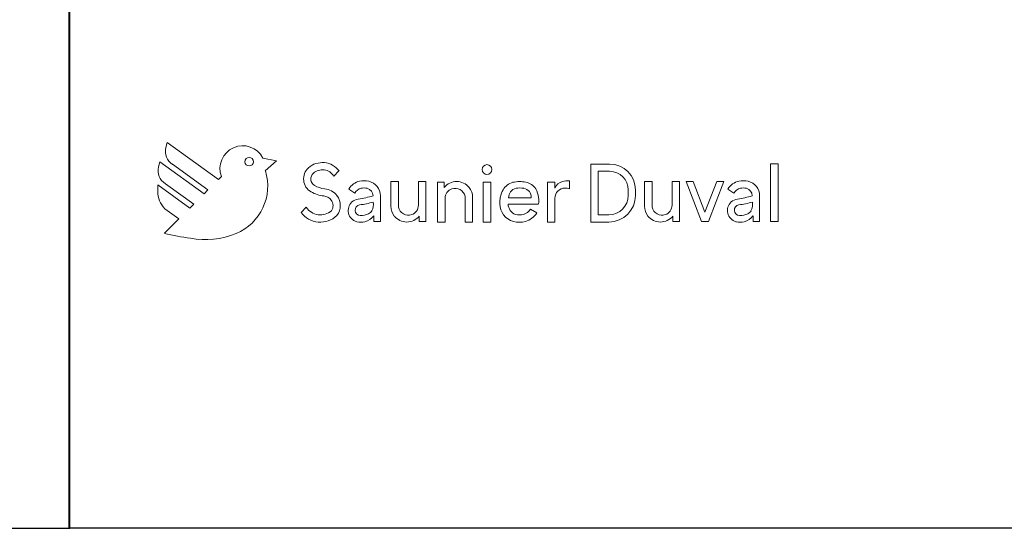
# Model space of a CAD drawing. Header units: millimetres. Extents: x -21756 to -17416, y 369 to 3070.
# Tile 2 of 31: x -20706 to -18916, y 369 to 1294. Entities that reach past the tile are written whole.
import ezdxf

# ---------------------------------------------------------------- set-up
doc = ezdxf.new("R2010")
doc.units = ezdxf.units.MM
for name, color, linetype, lineweight in [('A-FLOR', 192, 'Continuous', 25), ('A-GENM', 13, 'Continuous', 18), ('A-WALL', 113, 'Continuous', 25), ('M-EQPM', 50, 'Continuous', 18)]:
    doc.layers.add(name, color=color, linetype=linetype, lineweight=lineweight)

# ---------------------------------------------------------------- blocks, each defined once
blk = doc.blocks.new('Logo_Geometry_SD_3Dx10- - Sol-1137757-Niveau 0')
at = {"layer": 'M-EQPM'}
for p, q in [((17.4, 176.7), (14.9, 167.4)), ((14.9, 167.4), (17.4, 176.7)), ((110.4, 109.1), (17.4, 176.7)), ((17.4, 176.7), (110.4, 109.1)), ((216.3, 143.5), (191.5, 148.3)), ((191.5, 148.3), (216.3, 143.5)), ((195.8, 125.1), (216.3, 143.5)), ((216.3, 143.5), (195.8, 125.1)), ((4.2, 141.4), (1.7, 132.1)), ((1.7, 132.1), (4.2, 141.4)), ((84.4, 83.1), (4.2, 141.4)), ((4.2, 141.4), (84.4, 83.1)), ((27.2, 136.9), (91.5, 90.2)), ((91.5, 90.2), (27.2, 136.9)), ((822, 137.4), (787.9, 137.4)), ((787.9, 137.4), (787.9, 31.8)), ((787.9, 31.8), (787.9, 137.4)), ((787.9, 137.4), (822, 137.4)), ((1114.8, 137.8), (1114.8, 33.1)), ((1128.4, 137.8), (1114.8, 137.8)), ((1114.8, 137.8), (1128.4, 137.8)), ((1114.8, 33.1), (1114.8, 137.8)), ((1128.4, 33.1), (1128.4, 137.8)), ((1128.4, 137.8), (1128.4, 33.1)), ((116, 114.7), (110.4, 109.1)), ((110.4, 109.1), (116, 114.7)), ((320.4, 115.5), (329.8, 125)), ((329.8, 125), (320.4, 115.5)), ((801.1, 45), (801.1, 124.2)), ((801.1, 124.2), (822, 124.2)), ((822, 124.2), (801.1, 124.2)), ((801.1, 124.2), (801.1, 45)), ((0, 99.7), (0, 87.6)), ((58.5, 57.2), (0, 99.7)), ((0, 99.7), (58.5, 57.2)), ((0, 87.6), (0, 99.7)), ((14.1, 101.5), (65.5, 64.2)), ((65.5, 64.2), (14.1, 101.5)), ((91.5, 90.2), (84.4, 83.1)), ((84.4, 83.1), (91.5, 90.2)), ((347.4, 92), (358.3, 84.4)), ((358.3, 84.4), (347.4, 92)), ((424.2, 105.7), (424.2, 60.7)), ((437.8, 105.7), (424.2, 105.7)), ((424.2, 105.7), (437.8, 105.7)), ((424.2, 60.7), (424.2, 105.7)), ((437.8, 58.9), (437.8, 105.7)), ((437.8, 105.7), (437.8, 58.9)), ((487.8, 105.7), (474.2, 105.7)), ((474.2, 105.7), (474.2, 62.4)), ((474.2, 62.4), (474.2, 105.7)), ((474.2, 105.7), (487.8, 105.7)), ((487.8, 33.1), (487.8, 105.7)), ((487.8, 105.7), (487.8, 33.1)), ((521.2, 104.4), (509.2, 104.4)), ((509.2, 104.4), (509.2, 31.8)), ((509.2, 31.8), (509.2, 104.4)), ((509.2, 104.4), (521.2, 104.4)), ((521.2, 94.9), (521.2, 104.4)), ((521.2, 104.4), (521.2, 94.9)), ((592.1, 104.4), (592.1, 31.8)), ((605.7, 104.4), (592.1, 104.4)), ((592.1, 104.4), (605.7, 104.4)), ((592.1, 31.8), (592.1, 104.4)), ((605.7, 31.8), (605.7, 104.4)), ((605.7, 104.4), (605.7, 31.8)), ((708.9, 104.4), (708.9, 31.8)), ((722.5, 104.4), (708.9, 104.4)), ((708.9, 104.4), (722.5, 104.4)), ((708.9, 31.8), (708.9, 104.4)), ((722.5, 93.4), (722.5, 104.4)), ((722.5, 104.4), (722.5, 93.4)), ((748.9, 92.3), (748.9, 106.9)), ((748.9, 106.9), (748.9, 92.3)), ((855.9, 90.3), (855.9, 80.3)), ((855.9, 80.3), (855.9, 90.3)), ((869.1, 80.3), (869.1, 90.3)), ((869.1, 90.3), (869.1, 80.3)), ((885.5, 105.7), (885.5, 60.7)), ((899.1, 105.7), (885.5, 105.7)), ((885.5, 105.7), (899.1, 105.7)), ((885.5, 60.7), (885.5, 105.7)), ((899.1, 58.9), (899.1, 105.7)), ((899.1, 105.7), (899.1, 58.9)), ((949.1, 105.7), (935.5, 105.7)), ((935.5, 105.7), (935.5, 62.4)), ((935.5, 62.4), (935.5, 105.7)), ((935.5, 105.7), (949.1, 105.7)), ((949.1, 33.1), (949.1, 105.7)), ((949.1, 105.7), (949.1, 33.1)), ((974, 105.7), (961, 105.7)), ((961, 105.7), (988.9, 33.1)), ((988.9, 33.1), (961, 105.7)), ((961, 105.7), (974, 105.7)), ((995.4, 50), (974, 105.7)), ((974, 105.7), (995.4, 50)), ((1016.7, 105.7), (995.4, 50)), ((995.4, 50), (1016.7, 105.7)), ((1001.8, 33.1), (1029.7, 105.7)), ((1029.7, 105.7), (1001.8, 33.1)), ((1029.7, 105.7), (1016.7, 105.7)), ((1016.7, 105.7), (1029.7, 105.7)), ((1037.1, 92), (1048, 84.4)), ((1048, 84.4), (1037.1, 92)), ((405.1, 33.1), (405.1, 79.5)), ((405.1, 79.5), (405.1, 33.1)), ((522.8, 31.8), (522.8, 75.2)), ((522.8, 75.2), (522.8, 31.8)), ((559.2, 78.7), (559.2, 31.8)), ((559.2, 31.8), (559.2, 78.7)), ((572.8, 31.8), (572.8, 76.9)), ((572.8, 76.9), (572.8, 31.8)), ((679.1, 76.1), (638.3, 76.1)), ((638.3, 76.1), (679.1, 76.1)), ((722.5, 31.8), (722.5, 75.1)), ((722.5, 75.1), (722.5, 31.8)), ((1094.8, 33.1), (1094.8, 79.5)), ((1094.8, 79.5), (1094.8, 33.1)), ((13.3, 56.2), (38.7, 37.8)), ((38.7, 37.8), (13.3, 56.2)), ((65.5, 64.2), (58.5, 57.2)), ((58.5, 57.2), (65.5, 64.2)), ((270.3, 58.9), (260.8, 49.4)), ((260.8, 49.4), (270.3, 58.9)), ((637.3, 64.2), (692.4, 64.2)), ((692.4, 64.2), (637.3, 64.2)), ((689.4, 48.6), (678.1, 55.4)), ((678.1, 55.4), (689.4, 48.6)), ((38.7, 37.8), (12.4, 11.4)), ((12.4, 11.4), (38.7, 37.8)), ((393, 43.5), (393, 33.1)), ((393, 33.1), (393, 43.5)), ((475.8, 42.7), (475.8, 33.1)), ((475.8, 33.1), (475.8, 42.7)), ((820.6, 45), (801.1, 45)), ((801.1, 45), (820.6, 45)), ((937.1, 42.7), (937.1, 33.1)), ((937.1, 33.1), (937.1, 42.7)), ((1082.8, 43.5), (1082.8, 33.1)), ((1082.8, 33.1), (1082.8, 43.5)), ((393, 33.1), (405.1, 33.1)), ((405.1, 33.1), (393, 33.1)), ((475.8, 33.1), (487.8, 33.1)), ((487.8, 33.1), (475.8, 33.1)), ((509.2, 31.8), (522.8, 31.8)), ((522.8, 31.8), (509.2, 31.8)), ((559.2, 31.8), (572.8, 31.8)), ((572.8, 31.8), (559.2, 31.8)), ((592.1, 31.8), (605.7, 31.8)), ((605.7, 31.8), (592.1, 31.8)), ((708.9, 31.8), (722.5, 31.8)), ((722.5, 31.8), (708.9, 31.8)), ((787.9, 31.8), (820.6, 31.8)), ((820.6, 31.8), (787.9, 31.8)), ((937.1, 33.1), (949.1, 33.1)), ((949.1, 33.1), (937.1, 33.1)), ((988.9, 33.1), (1001.8, 33.1)), ((1001.8, 33.1), (988.9, 33.1)), ((1082.8, 33.1), (1094.8, 33.1)), ((1094.8, 33.1), (1082.8, 33.1)), ((1114.8, 33.1), (1128.4, 33.1)), ((1128.4, 33.1), (1114.8, 33.1))]:
    blk.add_line(p, q, dxfattribs=at)
for centre, radius, start, end in [((41.3, 160.3), 27.4, 165, 239), ((41.3, 160.3), 27.4, 165, 239), ((154.7, 129.3), 41.4, 27.2922, 200.7078), ((154.7, 129.3), 41.4, 27.2922, 200.7078), ((166.3, 141.7), 7.8, 0, 180), ((166.3, 141.7), 7.8, 0, 180), ((28.1, 125), 27.4, 165, 239), ((28.1, 125), 27.4, 165, 239), ((166.3, 141.7), 7.8, 180, 0), ((166.3, 141.7), 7.8, 180, 360), ((292.5, 110.3), 27.1, 131.7193, 239.9891), ((292.5, 110.3), 27.1, 131.7193, 239.9891), ((299.6, 102.3), 37.8, 36.9059, 131.7193), ((299.6, 102.3), 37.8, 36.9059, 131.7193), ((299.6, 102.3), 24.6, 32.5047, 131.7193), ((299.6, 102.3), 24.6, 32.5047, 131.7193), ((598.9, 127.4), 8.91, 0, 180), ((598.9, 127.4), 8.91, 0, 180), ((598.9, 127.4), 8.91, 180, 360), ((598.9, 127.4), 8.91, 180, 360), ((822, 90.3), 47.1, 360, 90), ((822, 90.3), 47.1, 360, 90), ((106.7, 97.2), 93.4, 292.6291, 17.3709), ((106.7, 97.2), 93.4, 292.6291, 17.3709), ((292.5, 110.3), 13.9, 131.7193, 239.9891), ((292.5, 110.3), 13.9, 131.7193, 239.9891), ((822, 90.3), 33.9, 0, 90), ((822, 90.3), 33.9, 0, 90), ((308.4, 138), 45.8, 239.9891, 264.0109), ((308.4, 138), 45.8, 239.9891, 264.0109), ((300.3, 60), 32.6, 37.9891, 84.0109), ((300.3, 60), 32.6, 37.9891, 84.0109), ((373.6, 76.3), 30.5, 101.7513, 149.01), ((373.6, 76.3), 30.5, 101.7513, 149.01), ((373.6, 76.3), 17.3, 101.7513, 152.0772), ((373.6, 76.3), 17.3, 101.7513, 152.0772), ((375.6, 66.7), 40.4, 77.8004, 101.7513), ((375.6, 66.7), 40.4, 77.8004, 101.7513), ((375.6, 66.7), 27.2, 78.2487, 101.7513), ((375.6, 66.7), 27.2, 78.2487, 101.7513), ((377.5, 79.5), 14.3, 0, 75.3178), ((377.5, 79.5), 14.3, 0, 75.3178), ((377.5, 79.5), 27.5, 0, 76.0682), ((377.5, 79.5), 27.5, 0, 76.0682), ((543.9, 76.6), 29.1, 38.8689, 141.1311), ((543.9, 76.6), 29.1, 38.8689, 141.1311), ((540.8, 75.2), 18, 109.0121, 180), ((540.8, 75.2), 18, 109.0121, 180), ((541, 74.6), 18.6, 12.5226, 109.0121), ((541, 74.6), 18.6, 12.5226, 109.0121), ((543.7, 76.9), 29.1, 0, 38.1042), ((543.7, 76.9), 29.1, 0, 38.1042), ((659.4, 71.3), 36.6, 148.2144, 170.7606), ((659.4, 71.3), 36.6, 148.2144, 170.7606), ((654.8, 74.2), 31.3, 106.292, 148.3976), ((654.8, 74.2), 31.3, 106.292, 148.3976), ((655.5, 76.5), 17.2, 102.6676, 181.3951), ((655.5, 76.5), 17.2, 102.6676, 181.3951), ((658.1, 51.3), 54.2, 77.6674, 102.8154), ((658.1, 51.3), 54.2, 77.6674, 102.8154), ((658.9, 53.2), 40.7, 79.8984, 100.1151), ((658.9, 53.2), 40.7, 79.8984, 100.1151), ((663.6, 77.8), 15.6, 353.5753, 81.0206), ((663.6, 77.8), 15.6, 353.5753, 81.0206), ((664.2, 76.8), 28, 33.3515, 78.6796), ((664.2, 76.8), 28, 33.3515, 78.6796), ((647.3, 70.1), 46, 7.8164, 28.7851), ((647.3, 70.1), 46, 7.8164, 28.7851), ((741.1, 86.7), 19.7, 103.8963, 160.0478), ((741.1, 86.7), 19.7, 103.8963, 160.0478), ((741.1, 75.1), 18.6, 90, 180), ((741.1, 75.1), 18.6, 90, 180), ((746.4, 65.1), 41.9, 86.4821, 103.8963), ((746.4, 65.1), 41.9, 86.4821, 103.8963), ((741.1, 70.9), 22.8, 70, 90), ((741.1, 70.9), 22.8, 70, 90), ((1063.3, 76.3), 30.5, 101.7513, 149.01), ((1063.3, 76.3), 30.5, 101.7513, 149.01), ((1063.3, 76.3), 17.3, 101.7513, 152.0772), ((1063.3, 76.3), 17.3, 101.7513, 152.0772), ((1065.3, 66.7), 40.4, 77.8004, 101.7513), ((1065.3, 66.7), 40.4, 77.8004, 101.7513), ((1065.3, 66.7), 27.2, 78.2487, 101.7513), ((1065.3, 66.7), 27.2, 78.2487, 101.7513), ((1067.2, 79.5), 14.3, 0, 75.3178), ((1067.2, 79.5), 14.3, 0, 75.3178), ((1067.2, 79.5), 27.5, 0, 76.0682), ((1067.2, 79.5), 27.5, 0, 76.0682), ((43.6, 87.6), 43.6, 180, 226), ((43.6, 87.6), 43.6, 180, 226), ((308.4, 138), 59, 239.9891, 264.0109), ((308.4, 138), 59, 239.9891, 264.0109), ((300.3, 60), 19.4, 37.9891, 84.0109), ((300.3, 60), 19.4, 37.9891, 84.0109), ((302.6, 61.8), 16.4, 325.2501, 37.9891), ((302.6, 61.8), 16.4, 325.2501, 37.9891), ((302.6, 61.8), 29.6, 322.0109, 37.9891), ((302.6, 61.8), 29.6, 322.0109, 37.9891), ((367.5, 52.9), 21, 97.3656, 132.2855), ((367.5, 52.9), 21, 97.3656, 132.2855), ((343, 242.7), 170.3, 277.3656, 286.6344), ((343, 242.7), 170.3, 277.3656, 286.6344), ((682.9, 67.2), 60.5, 170.5115, 181.9166), ((682.9, 67.2), 60.5, 170.5115, 181.9166), ((670.2, 71.2), 23.2, 342.546, 12.769), ((670.2, 71.2), 23.2, 342.546, 12.769), ((820.6, 80.3), 48.4, 270, 360), ((820.6, 80.3), 35.2, 270, 0), ((820.6, 80.3), 48.4, 270, 360), ((820.6, 80.3), 35.2, 270, 360), ((1057.3, 52.9), 21, 97.3656, 132.2855), ((1057.3, 52.9), 21, 97.3656, 132.2855), ((1032.7, 242.7), 170.3, 277.3656, 286.6344), ((1032.7, 242.7), 170.3, 277.3656, 286.6344), ((295.9, 75.3), 30.4, 212.5827, 311.5566), ((295.9, 75.3), 30.4, 212.5827, 311.5566), ((367.5, 52.9), 21, 132.2855, 255.1145), ((367.5, 52.9), 21, 132.2855, 255.1145), ((368.7, 53.5), 9.62, 98.7109, 269.2891), ((368.7, 53.5), 9.62, 98.7109, 269.2891), ((331.5, 296.7), 236.4, 278.7109, 284.8276), ((331.5, 296.7), 236.4, 278.7109, 284.8276), ((369.7, 63.7), 22.7, 330.2518, 11.1415), ((369.7, 63.7), 22.7, 330.2518, 11.1415), ((453.3, 60.7), 29.1, 180, 218.1042), ((453.3, 60.7), 29.1, 180, 218.1042), ((456, 63), 18.6, 192.5226, 289.0121), ((456, 63), 18.6, 192.5226, 289.0121), ((456.2, 62.4), 18, 289.0121, 0), ((456.2, 62.4), 18, 289.0121, 0), ((655.7, 65.1), 33.3, 180, 254.9023), ((655.7, 65.1), 33.3, 180, 254.9023), ((658.7, 65.6), 21.5, 183.5144, 247.3394), ((658.7, 65.6), 21.5, 183.5144, 247.3394), ((659.7, 66.6), 21.6, 285.0977, 328.9023), ((659.7, 66.6), 21.6, 285.0977, 328.9023), ((914.6, 60.7), 29.1, 180, 218.1042), ((914.6, 60.7), 29.1, 180, 218.1042), ((917.3, 63), 18.6, 192.5226, 289.0121), ((917.3, 63), 18.6, 192.5226, 289.0121), ((917.5, 62.4), 18, 289.0121, 0), ((917.5, 62.4), 18, 289.0121, 0), ((1057.3, 52.9), 21, 132.2855, 255.1145), ((1057.3, 52.9), 21, 132.2855, 255.1145), ((1058.5, 53.5), 9.62, 98.7109, 269.2891), ((1058.5, 53.5), 9.62, 98.7109, 269.2891), ((1021.2, 296.7), 236.4, 278.7109, 284.8276), ((1021.2, 296.7), 236.4, 278.7109, 284.8276), ((1059.4, 63.7), 22.7, 330.2518, 11.1415), ((1059.4, 63.7), 22.7, 330.2518, 11.1415), ((295.9, 75.3), 43.6, 216.3739, 313.5129), ((295.9, 75.3), 43.6, 216.3739, 313.5129), ((369, 78.2), 34.4, 269.2891, 294.9071), ((369, 78.2), 34.4, 269.2891, 294.9071), ((369.6, 60.7), 29.1, 284.8855, 323.6996), ((369.6, 60.7), 29.1, 284.8855, 323.6996), ((377.9, 59), 13.2, 294.9071, 330.2518), ((377.9, 59), 13.2, 294.9071, 330.2518), ((453.1, 61), 29.1, 218.8689, 321.1311), ((453.1, 61), 29.1, 218.8689, 321.1311), ((657.9, 73.2), 28.4, 254.9023, 285.0977), ((657.9, 73.2), 28.4, 254.9023, 285.0977), ((659.7, 66.6), 34.8, 285.0977, 328.9023), ((659.7, 66.6), 34.8, 285.0977, 328.9023), ((914.4, 61), 29.1, 218.8689, 321.1311), ((914.4, 61), 29.1, 218.8689, 321.1311), ((1058.8, 78.2), 34.4, 269.2891, 294.9071), ((1058.8, 78.2), 34.4, 269.2891, 294.9071), ((1059.3, 60.7), 29.1, 284.8855, 323.6996), ((1059.3, 60.7), 29.1, 284.8855, 323.6996), ((1067.7, 59), 13.2, 294.9071, 330.2518), ((1067.7, 59), 13.2, 294.9071, 330.2518), ((369.6, 60.7), 29.1, 255.1145, 284.8855), ((369.6, 60.7), 29.1, 255.1145, 284.8855), ((657.9, 73.2), 41.6, 254.9023, 285.0977), ((657.9, 73.2), 41.6, 254.9023, 285.0977), ((1059.3, 60.7), 29.1, 255.1145, 284.8855), ((1059.3, 60.7), 29.1, 255.1145, 284.8855), ((91.5, 311.7), 310.6, 255.2351, 264.0981), ((91.5, 311.7), 310.6, 255.2351, 264.0981), ((87.6, 143.1), 143.1, 258.7177, 292.6291), ((87.6, 143.1), 143.1, 258.7177, 292.6291)]:
    blk.add_arc(centre, radius, start, end, dxfattribs=at)

msp = doc.modelspace()

# ---------------------------------------------------------------- linework, layer by layer
at = {"layer": 'A-FLOR'}
for p, q in [((-20615.5, 369), (-20615.5, 2868.5)), ((-17616.5, 369), (-20615.5, 369))]:
    msp.add_line(p, q, dxfattribs=at)
at = {"layer": 'A-WALL'}
for p, q in [((-20616.5, 369), (-20616.5, 2869.5)), ((-20816.5, 369), (-20615.5, 369))]:
    msp.add_line(p, q, dxfattribs=at)

# ---------------------------------------------------------------- block references
at = {"layer": 'A-GENM'}
msp.add_blockref('Logo_Geometry_SD_3Dx10- - Sol-1137757-Niveau 0', (-20455.5, 894), dxfattribs=at)

doc.saveas('drawing.dxf')
